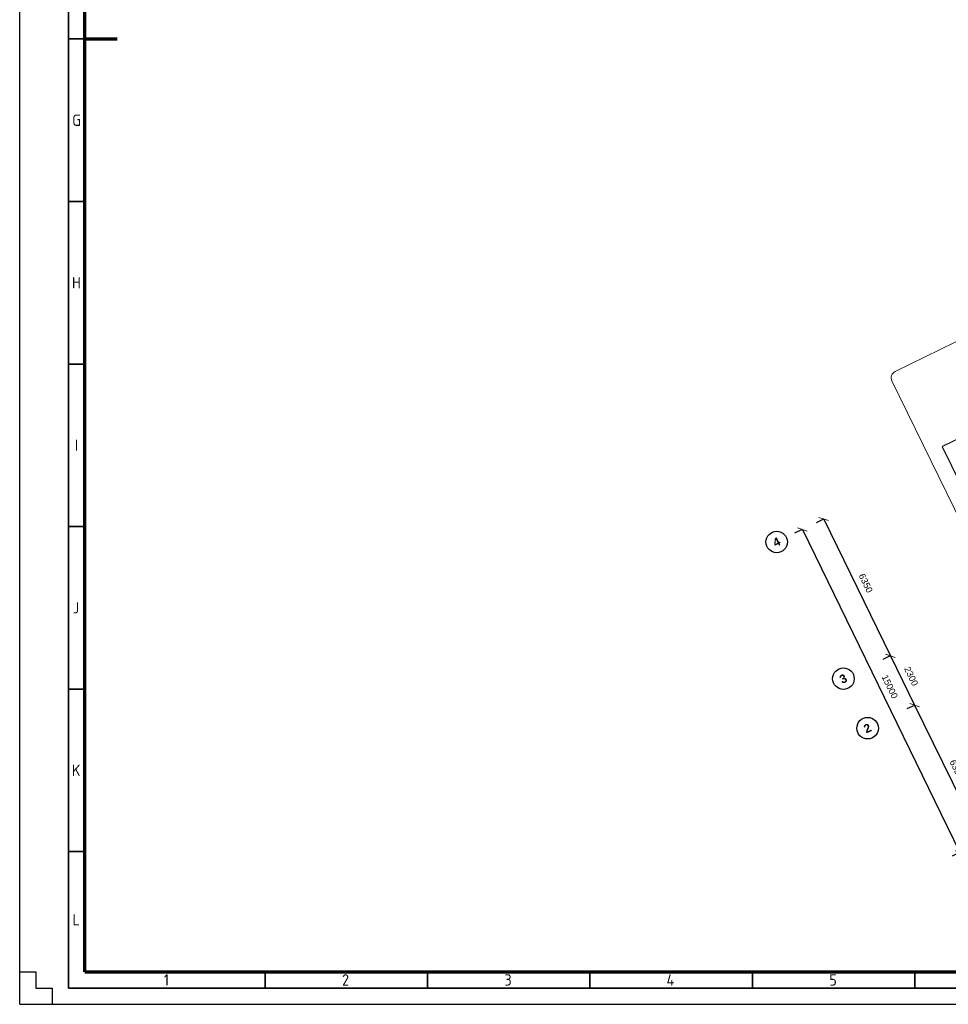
# Model space of a CAD drawing. Header units: millimetres. Extents: x -1662057 to -197461, y -941126 to 63888.
# Tile 85 of 209: x -1662057 to -1623283, y -361711 to -320610. Entities that reach past the tile are written whole.
import ezdxf

# ---------------------------------------------------------------- set-up
doc = ezdxf.new("R2010")
doc.units = ezdxf.units.MM
doc.layers.get('0').update_dxf_attribs({"linetype": 'CONTINUOUS'})
doc.layers.get('Defpoints').update_dxf_attribs({"linetype": 'CONTINUOUS'})
for name, color, linetype, lineweight in [('A-ANNO-DIMS', 211, 'CONTINUOUS', 9), ('A-ANNO-SYMB', 150, 'CONTINUOUS', 9), ('A-MASS', 70, 'CONTINUOUS', 5), ('S-GRID-IDEN', 1, 'CONTINUOUS', 25)]:
    doc.layers.add(name, color=color, linetype=linetype, lineweight=lineweight)
doc.layers.add('Rasējuma lapa', color=7, linetype='CONTINUOUS')
doc.styles.add('ARIAL', font='arialbd.ttf')
doc.styles.add('Arial_2', font='arial.ttf', dxfattribs={"height": 270})
doc.styles.add('ISO', font='iso')
doc.dimstyles.new('Arrow_-_2_5mm_Arial', dxfattribs={"dimscale": 304.8, "dimtxt": 275.470038, "dimasz": 0.984252, "dimexe": 1.181102, "dimexo": 0.738189, "dimgap": 0.86122, "dimtad": 1, "dimdec": 0, "dimrnd": 5, "dimzin": 0, "dimdsep": 46, "dimtxsty": 'Arial_2', "dimblk1": 'OBLIQUE', "dimblk2": 'OBLIQUE', "dimsah": 1, "dimcen": 0.09, "dimazin": 0, "dimtfac": 1, "dimtdec": 4, "dimtix": 1, "dimtmove": 0, "dimatfit": 3, "dimfxl": 1, "dimtvp": 1, "dimtfill": 1, "dimtolj": 1, "dimtzin": 0, "dimarcsym": 2})

# ---------------------------------------------------------------- blocks, each defined once
blk = doc.blocks.new('Grid - Ass 4_0mm-197408-Pirmā stāva plāns uz atzīmes 0_000 M1-150')
at = {"layer": 'S-GRID-IDEN'}
blk.add_circle((0, 0), 3, dxfattribs=at)
blk = doc.blocks.new('_OBLIQUE')
at = {"color": 0, "linetype": 'ByBlock'}
blk.add_line((-0.5, -0.5), (0.5, 0.5), dxfattribs=at)
blk = doc.blocks.new('*D1378')
at = {"layer": 'A-ANNO-DIMS', "color": 0, "lineweight": -2, "transparency": 16777216}
for p, q in [((-1624700, -349231), (-1625012, -349383)), ((-1624688, -349225), (-1621902, -354931)), ((-1621914, -354937), (-1622226, -355089))]:
    blk.add_line(p, q, dxfattribs=at)
at = {"layer": 'Defpoints', "color": 0, "transparency": 16777216}
for p in [(-1624498, -349132), (-1621902, -354931), (-1621712, -354838)]:
    blk.add_point(p, dxfattribs=at)
at = {"layer": 'A-ANNO-DIMS', "color": 0, "lineweight": -2, "transparency": 16777216, "xscale": 299.9999999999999, "yscale": 299.9999999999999, "zscale": 299.9999999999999}
for p, rotation in [((-1624688, -349225), 116.0254347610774), ((-1621902, -354931), 296.0254347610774)]:
    blk.add_blockref('_OBLIQUE', p, dxfattribs=dict(at, rotation=rotation))
at = {"layer": 'A-ANNO-DIMS', "color": 0, "transparency": 16777216, "insert": (-1622936, -351903), "char_height": 270, "attachment_point": 5, "rotation": 296.0254, "style": 'Arial_2', "bg_fill": 3, "box_fill_scale": 1.1, "bg_fill_color": 256, "bg_fill_true_color": 13158600, "bg_fill_transparency": 0}
blk.add_mtext('\\A1;6350', dxfattribs=at)
blk = doc.blocks.new('*D1379')
at = {"layer": 'A-ANNO-DIMS', "color": 0, "lineweight": -2, "transparency": 16777216}
for p, q in [((-1625709, -347164), (-1626021, -347317)), ((-1625698, -347159), (-1624688, -349225)), ((-1624700, -349231), (-1625012, -349383))]:
    blk.add_line(p, q, dxfattribs=at)
at = {"layer": 'Defpoints', "color": 0, "transparency": 16777216}
for p in [(-1625507, -347066), (-1624688, -349225), (-1624498, -349132)]:
    blk.add_point(p, dxfattribs=at)
at = {"layer": 'A-ANNO-DIMS', "color": 0, "lineweight": -2, "transparency": 16777216, "xscale": 299.9999999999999, "yscale": 299.9999999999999, "zscale": 299.9999999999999}
for p, rotation in [((-1625698, -347159), 116.0254347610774), ((-1624688, -349225), 296.0254347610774)]:
    blk.add_blockref('_OBLIQUE', p, dxfattribs=dict(at, rotation=rotation))
at = {"layer": 'A-ANNO-DIMS', "color": 0, "transparency": 16777216, "insert": (-1624833, -348016), "char_height": 270, "attachment_point": 5, "rotation": 296.0254, "style": 'Arial_2', "bg_fill": 3, "box_fill_scale": 1.1, "bg_fill_color": 256, "bg_fill_true_color": 13158600, "bg_fill_transparency": 0}
blk.add_mtext('\\A1;2300', dxfattribs=at)
blk = doc.blocks.new('*D1380')
at = {"layer": 'A-ANNO-DIMS', "color": 0, "lineweight": -2, "transparency": 16777216}
for p, q in [((-1628495, -341458), (-1628807, -341610)), ((-1628484, -341453), (-1625698, -347159)), ((-1625709, -347164), (-1626021, -347317))]:
    blk.add_line(p, q, dxfattribs=at)
at = {"layer": 'Defpoints', "color": 0, "transparency": 16777216}
for p in [(-1628293, -341359), (-1625698, -347159), (-1625507, -347066)]:
    blk.add_point(p, dxfattribs=at)
at = {"layer": 'A-ANNO-DIMS', "color": 0, "lineweight": -2, "transparency": 16777216, "xscale": 299.9999999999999, "yscale": 299.9999999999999, "zscale": 299.9999999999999}
for p, rotation in [((-1628484, -341453), 116.0254347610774), ((-1625698, -347159), 296.0254347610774)]:
    blk.add_blockref('_OBLIQUE', p, dxfattribs=dict(at, rotation=rotation))
at = {"layer": 'A-ANNO-DIMS', "color": 0, "transparency": 16777216, "insert": (-1626731, -344130), "char_height": 270, "attachment_point": 5, "rotation": 296.0254, "style": 'Arial_2', "bg_fill": 3, "box_fill_scale": 1.1, "bg_fill_color": 256, "bg_fill_true_color": 13158600, "bg_fill_transparency": 0}
blk.add_mtext('\\A1;6350', dxfattribs=at)
blk = doc.blocks.new('*D1381')
at = {"layer": 'A-ANNO-DIMS', "color": 0, "lineweight": -2, "transparency": 16777216}
for p, q in [((-1629388, -341894), (-1629700, -342046)), ((-1629377, -341888), (-1622795, -355367)), ((-1622807, -355373), (-1623119, -355525))]:
    blk.add_line(p, q, dxfattribs=at)
at = {"layer": 'Defpoints', "color": 0, "transparency": 16777216}
for p in [(-1629186, -341795), (-1622795, -355367), (-1622604, -355274)]:
    blk.add_point(p, dxfattribs=at)
at = {"layer": 'A-ANNO-DIMS', "color": 0, "lineweight": -2, "transparency": 16777216, "xscale": 299.9999999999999, "yscale": 299.9999999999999, "zscale": 299.9999999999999}
for p, rotation in [((-1629377, -341888), 116.0254347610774), ((-1622795, -355367), 296.0254347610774)]:
    blk.add_blockref('_OBLIQUE', p, dxfattribs=dict(at, rotation=rotation))
at = {"layer": 'A-ANNO-DIMS', "color": 0, "transparency": 16777216, "insert": (-1625726, -348452), "char_height": 270, "attachment_point": 5, "rotation": 296.0254, "style": 'Arial_2', "bg_fill": 3, "box_fill_scale": 1.1, "bg_fill_color": 256, "bg_fill_true_color": 13158600, "bg_fill_transparency": 0}
blk.add_mtext('\\A1;15000', dxfattribs=at)
blk = doc.blocks.new('A1_L')
at = {"layer": 'Rasējuma lapa'}
for p, q in [((-841, 0), (-841, 594)), ((-841, 10), (-836, 10)), ((-836, 10), (-836, 5)), ((-836, 5), (-831, 5)), ((-831, 5), (-831, 0)), ((-841, 0), (0, 0))]:
    blk.add_line(p, q, dxfattribs=at)
at = {"layer": 'Rasējuma lapa', "lineweight": 35}
for p, q in [((-826, 5), (-826, 589)), ((-821, 297), (-826, 297)), ((-821, 247), (-826, 247)), ((-821, 197), (-826, 197)), ((-821, 147), (-826, 147)), ((-821, 97), (-826, 97)), ((-821, 47), (-826, 47)), ((-765.5, 5), (-765.5, 10)), ((-715.5, 5), (-715.5, 10)), ((-665.5, 5), (-665.5, 10)), ((-615.5, 5), (-615.5, 10)), ((-565.5, 5), (-565.5, 10)), ((-826, 5), (-5, 5))]:
    blk.add_line(p, q, dxfattribs=at)
at = {"layer": 'Rasējuma lapa', "lineweight": 70}
for p, q in [((-821, 10), (-821, 584)), ((-821, 297), (-811, 297)), ((-821, 10), (-10, 10))]:
    blk.add_line(p, q, dxfattribs=at)
at = {"layer": 'Rasējuma lapa', "style": 'ISO'}
for s, p in [('G', (-824.81, 270.25)), ('H', (-824.9, 220.25)), ('I', (-824.02, 170.25)), ('J', (-824.62, 120.25)), ('K', (-824.91, 70.25)), ('L', (-824.72, 24.25)), ('1', (-796.63, 5.75)), ('2', (-741.79, 5.75)), ('3', (-691.8, 5.75)), ('4', (-641.9, 5.75)), ('5', (-591.8, 5.75))]:
    blk.add_text(s, height=3.5, dxfattribs=at).set_placement(p)
blk = doc.blocks.new('*U1264')
at = {"layer": 'Rasējuma lapa'}
blk.add_blockref('A1_L', (0, 0), dxfattribs=at)

msp = doc.modelspace()

# ---------------------------------------------------------------- linework, layer by layer
at = {"layer": 'A-ANNO-SYMB', "color": 251, "true_color": 0x636466}
for p, q in [((-1618229.56724, -331741.70354), (-1625497.70233, -335290.60474)), ((-1625635.65111, -335691.81558), (-1620584.1683, -346037.23163))]:
    msp.add_line(p, q, dxfattribs=at)
msp.add_arc((-1625366.07131, -335560.18455), 300, 116.025434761, 206.025434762, dxfattribs=at)
at = {"layer": 'A-MASS', "color": 251, "lineweight": 18, "true_color": 0x636466}
for p, q in [((-1606459.68674, -330079.79562), (-1623524.97968, -338412.47489)), ((-1606455.29904, -330088.78161), (-1623520.59198, -338421.46089)), ((-1623535.09593, -338441.89702), (-1623526.10993, -338437.50932)), ((-1620349.63434, -344965.7099), (-1623535.09593, -338441.89702)), ((-1620340.64834, -344961.3222), (-1623526.10993, -338437.50932)), ((-1623524.97968, -338412.47489), (-1623520.59198, -338421.46089))]:
    msp.add_line(p, q, dxfattribs=at)

# ---------------------------------------------------------------- block references
at = {"layer": 'S-GRID-IDEN', "color": 251, "true_color": 0x636466, "xscale": 149.9999999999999, "yscale": 149.9999999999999, "zscale": 149.9999999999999, "rotation": 296.0254347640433}
for p in [(-1630448.20129, -342411.67833), (-1627662.01118, -348117.78424), (-1626652.83996, -350184.56276)]:
    msp.add_blockref('Grid - Ass 4_0mm-197408-Pirmā stāva plāns uz atzīmes 0_000 M1-150', p, dxfattribs=at)

# ---------------------------------------------------------------- texts
at = {"layer": 'S-GRID-IDEN', "color": 251, "lineweight": 9, "true_color": 0x636466, "char_height": 360, "width": 336.70875, "attachment_point": 1, "rotation": 26.065016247, "style": 'ARIAL'}
for s, insert in [('4', (-1630660.93814, -342313.28866)), ('3', (-1627874.74802, -348019.39457)), ('2', (-1626865.5768, -350086.17309))]:
    msp.add_mtext(s, dxfattribs=dict(at, insert=insert))

# ---------------------------------------------------------------- dimensions: what is measured, and where the dimension line sits
at = {"layer": 'A-ANNO-DIMS', "color": 251, "true_color": 0x636466}
dim = msp.add_linear_dim(base=(-1621902.26099, -354931.4925), p1=(-1624497.82939, -349132.30939), p2=(-1621711.63928, -354838.4153), angle=116.025434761, dimstyle='Arrow_-_2_5mm_Arial', override={"dimpost": '<>', "dimfxl": 6350}, dxfattribs=at)
dim.commit()
dim.dimension.update_dxf_attribs({"geometry": '*D1378', "text_midpoint": (-1622935.51481, -351902.73546)})

# ---------------------------------------------------------------- next in the draw order: dimensions: what is measured, and where the dimension line sits
dim = msp.add_linear_dim(base=(-1624688.4511, -349225.38659), p1=(-1625507.00061, -347065.53087), p2=(-1624497.82939, -349132.30939), angle=116.025434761, dimstyle='Arrow_-_2_5mm_Arial', override={"dimpost": '<>', "dimfxl": 2300}, dxfattribs=at)
dim.commit()
dim.dimension.update_dxf_attribs({"geometry": '*D1379', "text_midpoint": (-1624833.19548, -348016.29325)})

# ---------------------------------------------------------------- next in the draw order: dimensions: what is measured, and where the dimension line sits
dim = msp.add_linear_dim(base=(-1625697.62232, -347158.60807), p1=(-1628293.19073, -341359.42496), p2=(-1625507.00061, -347065.53087), angle=116.025434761, dimstyle='Arrow_-_2_5mm_Arial', override={"dimpost": '<>', "dimfxl": 6350}, dxfattribs=at)
dim.commit()
dim.dimension.update_dxf_attribs({"geometry": '*D1380', "text_midpoint": (-1626730.87615, -344129.85103)})

# ---------------------------------------------------------------- next in the draw order: dimensions: what is measured, and where the dimension line sits
dim = msp.add_linear_dim(base=(-1622795.05678, -355367.42881), p1=(-1629185.98652, -341795.36128), p2=(-1622604.43507, -355274.35162), angle=116.025434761, dimstyle='Arrow_-_2_5mm_Arial', override={"dimpost": '<>', "dimfxl": 15000}, dxfattribs=at)
dim.commit()
dim.dimension.update_dxf_attribs({"geometry": '*D1381', "text_midpoint": (-1625726.07402, -348452.26997)})

# ---------------------------------------------------------------- next in the draw order: block references
at = {"layer": 'Rasējuma lapa', "xscale": 135.6730224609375, "yscale": 135.6730224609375, "zscale": 135.6730224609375}
msp.add_blockref('*U1264', (-1547956.19836, -361710.6175), dxfattribs=at)

doc.saveas('drawing.dxf')
